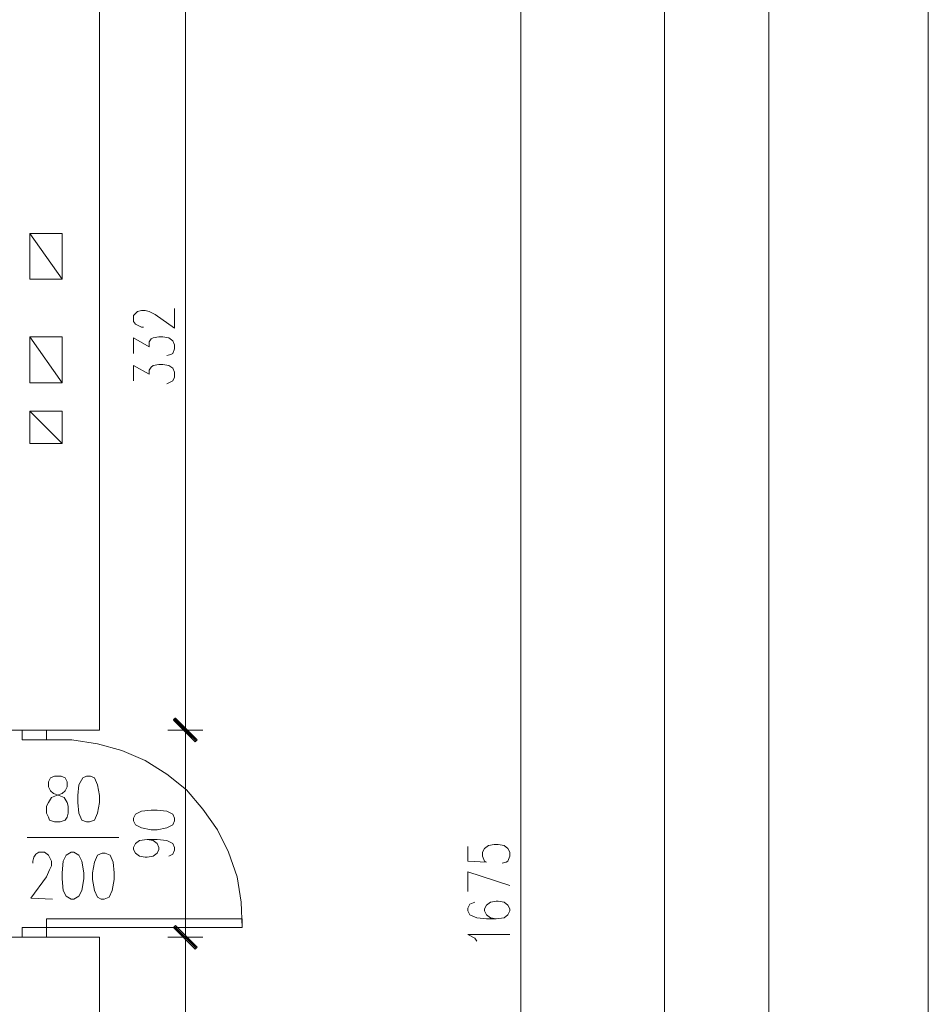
# Model space of a CAD drawing. Header units: inches. Extents: x -1441 to 3871, y -4351 to 2413.
# Tile 185 of 256: x -503 to -110, y -90 to 336. Entities that reach past the tile are written whole.
import ezdxf

# ---------------------------------------------------------------- set-up
doc = ezdxf.new("R2010")
doc.units = ezdxf.units.IN
doc.header["$MEASUREMENT"] = 0
for name, color, linetype in [('at_Entity', 7, 'Continuous'), ('at_Rect', 7, 'Continuous'), ('at_Solid', 7, 'Continuous')]:
    doc.layers.add(name, color=color, linetype=linetype)

msp = doc.modelspace()

# ---------------------------------------------------------------- hatches: boundary and pattern name
at = {"layer": 'at_Solid', "lineweight": 15}
for points in [[(-426.19171, 24.61079), (-436.35275, 33.50289), (-435.50361, 33.92269)], [(-435.50361, 33.92269), (-436.35275, 33.07832), (-426.19171, 24.61079)], [(-427.04085, 23.76642), (-426.19171, 24.61079), (-436.35275, 33.50289)], [(-436.35275, 33.07832), (-426.19171, 24.61079), (-427.04085, 23.76642)], [(-426.19171, -65.12592), (-436.35275, -56.6584), (-435.50361, -55.81403)], [(-435.50361, -55.81403), (-436.35275, -56.6584), (-426.19171, -65.12592)], [(-427.04085, -65.97029), (-426.19171, -65.12592), (-436.35275, -56.6584)], [(-436.35275, -56.6584), (-426.19171, -65.12592), (-427.04085, -65.97029)]]:
    msp.add_hatch(color=7, dxfattribs=at).paths.add_polyline_path(points)

# ---------------------------------------------------------------- linework, layer by layer
at = {"layer": 'at_Entity', "color": 7, "lineweight": 15}
for p, q in [((-223.85834, 795.85233), (-223.85834, -662.80938)), ((-178.5678, 795.85233), (-178.5678, -662.80938)), ((-286.08394, 790.31862), (-286.08394, -873.18571)), ((-109.57295, 380.15633), (-109.57295, -1159.32614)), ((-468.51981, 361.12228), (-468.51981, 28.84217)), ((-431.27223, 355.20694), (-431.27223, 34.77183)), ((-498.57358, 223.98172), (-498.57358, 243.87445)), ((-498.57358, 243.87445), (-484.60573, 243.87445)), ((-484.60573, 223.98172), (-498.57358, 243.87445)), ((-484.60573, 243.87445), (-484.60573, 223.98172)), ((-484.60573, 223.98172), (-498.57358, 223.98172)), ((-453.7076, 208.32037), (-452.85846, 209.16474)), ((-452.85846, 209.16474), (-452.0141, 210.01388)), ((-452.0141, 210.01388), (-450.32059, 210.43845)), ((-450.32059, 210.43845), (-448.62709, 210.43845)), ((-448.62709, 210.43845), (-446.93358, 210.01388)), ((-446.93358, 210.01388), (-444.39571, 208.74017)), ((-435.92818, 202.81529), (-435.92818, 211.28282)), ((-453.7076, 205.77773), (-453.7076, 208.32037)), ((-452.85846, 204.50879), (-453.7076, 205.77773)), ((-444.39571, 208.74017), (-435.92818, 202.81529)), ((-452.0141, 204.08422), (-452.85846, 204.50879)), ((-450.32059, 203.23986), (-452.0141, 204.08422)), ((-449.47145, 203.23986), (-450.32059, 203.23986)), ((-498.57358, 179.11098), (-498.57358, 199.00848)), ((-498.57358, 199.00848), (-484.60573, 199.00848)), ((-484.60573, 179.11098), (-498.57358, 199.00848)), ((-484.60573, 199.00848), (-484.60573, 179.11098)), ((-453.7076, 191.80989), (-453.7076, 198.58391)), ((-453.7076, 198.58391), (-446.93358, 194.77233)), ((-446.93358, 196.8904), (-446.08921, 198.15934)), ((-446.93358, 194.77233), (-446.93358, 196.8904)), ((-446.08921, 198.15934), (-445.24007, 198.58391)), ((-445.24007, 198.58391), (-442.7022, 199.00848)), ((-442.7022, 199.00848), (-441.0087, 199.00848)), ((-441.0087, 199.00848), (-438.46605, 198.58391)), ((-438.46605, 198.58391), (-436.77255, 197.31497)), ((-436.77255, 197.31497), (-435.92818, 195.62147)), ((-435.92818, 193.92796), (-436.77255, 191.80989)), ((-435.92818, 195.62147), (-435.92818, 193.92796)), ((-437.62168, 191.39009), (-439.31519, 190.96552)), ((-436.77255, 191.80989), (-437.62168, 191.39009)), ((-453.7076, 179.96012), (-453.7076, 186.72937)), ((-453.7076, 186.72937), (-446.93358, 182.92256)), ((-446.93358, 184.61606), (-446.08921, 185.885)), ((-446.93358, 182.92256), (-446.93358, 184.61606)), ((-446.08921, 185.885), (-445.24007, 186.72937)), ((-445.24007, 186.72937), (-442.7022, 187.15394)), ((-442.7022, 187.15394), (-441.0087, 187.15394)), ((-441.0087, 187.15394), (-438.46605, 186.72937)), ((-438.46605, 186.72937), (-436.77255, 185.46043)), ((-436.77255, 185.46043), (-435.92818, 183.76693)), ((-435.92818, 183.76693), (-435.92818, 181.65362)), ((-484.60573, 179.11098), (-498.57358, 179.11098)), ((-437.62168, 179.53555), (-439.31519, 178.68641)), ((-436.77255, 179.96012), (-437.62168, 179.53555)), ((-435.92818, 181.65362), (-436.77255, 179.96012)), ((-498.57358, 166.83664), (-484.60573, 166.83664)), ((-498.57358, 152.8688), (-498.57358, 166.83664)), ((-498.57358, 166.83664), (-484.60573, 152.8688)), ((-484.60573, 166.83664), (-484.60573, 152.8688)), ((-484.60573, 152.8688), (-498.57358, 152.8688)), ((-431.27223, 37.3097), (-431.27223, 20.80398)), ((-431.27223, 20.80398), (-431.27223, 37.3097)), ((-436.35275, 33.50289), (-435.50361, 33.92269)), ((-435.50361, 33.92269), (-436.35275, 33.07832)), ((-426.19171, 24.61079), (-436.35275, 33.50289)), ((-436.35275, 33.50289), (-427.04085, 23.76642)), ((-426.19171, 24.61079), (-436.35275, 33.50289)), ((-436.35275, 33.07832), (-426.19171, 24.61079)), ((-436.35275, 33.07832), (-426.19171, 24.61079)), ((-427.04085, 23.76642), (-436.35275, 33.07832)), ((-435.92818, 33.92269), (-426.61628, 24.18622)), ((-426.61628, 24.18622), (-435.92818, 33.50289)), ((-435.50361, 33.92269), (-426.19171, 24.61079)), ((-426.19171, 24.61079), (-435.50361, 33.92269)), ((-468.51981, 28.84217), (-513.81513, 28.84217)), ((-501.96059, 28.84217), (-491.37975, 28.84217)), ((-501.96059, 24.61079), (-501.96059, 28.84217)), ((-491.37975, 28.84217), (-491.37975, 24.61079)), ((-423.65384, 28.84217), (-438.89062, 28.84217)), ((-438.89062, 28.84217), (-423.65384, 28.84217)), ((-491.37975, 24.61079), (-501.96059, 24.61079)), ((-491.37975, 24.61079), (-480.37435, 24.61079)), ((-480.37435, 24.61079), (-469.36895, 22.91729)), ((-469.36895, 22.91729), (-458.78335, 19.95484)), ((-431.27223, 23.34185), (-431.27223, -55.38946)), ((-427.04085, 23.76642), (-426.19171, 24.61079)), ((-426.19171, 24.61079), (-427.04085, 23.76642)), ((-458.78335, 19.95484), (-448.62709, 15.72346)), ((-448.62709, 15.72346), (-439.31519, 9.79858)), ((-487.99274, 8.94944), (-489.68625, 8.10507)), ((-485.0303, 8.94944), (-487.99274, 8.94944)), ((-483.3368, 8.10507), (-485.0303, 8.94944)), ((-474.0249, 8.94944), (-475.7184, 8.10507)), ((-472.33139, 8.94944), (-474.0249, 8.94944)), ((-470.63789, 8.10507), (-472.33139, 8.94944)), ((-439.31519, 9.79858), (-430.84766, 3.02456)), ((-489.68625, 8.10507), (-490.53539, 6.41157)), ((-490.53539, 6.41157), (-490.53539, 4.29349)), ((-490.53539, 4.29349), (-489.68625, 2.59999)), ((-482.49243, 6.41157), (-483.3368, 8.10507)), ((-483.3368, 2.59999), (-482.49243, 4.29349)), ((-482.49243, 4.29349), (-482.49243, 6.41157)), ((-477.41191, 5.13786), (-477.83171, 0.48668)), ((-475.7184, 8.10507), (-477.41191, 5.13786)), ((-469.36895, 5.13786), (-470.63789, 8.10507)), ((-468.51981, 0.48668), (-469.36895, 5.13786)), ((-489.68625, 2.59999), (-488.41731, 1.33105)), ((-489.26168, -0.36245), (-487.14838, 0.48668)), ((-488.41731, 1.33105), (-485.87467, 0.48668)), ((-487.14838, 0.48668), (-484.60573, 1.33105)), ((-485.87467, 0.48668), (-483.76136, -0.36245)), ((-484.60573, 1.33105), (-483.3368, 2.59999)), ((-477.83171, 0.48668), (-477.83171, -2.48053)), ((-468.51981, -2.48053), (-468.51981, 0.48668)), ((-430.84766, 3.02456), (-423.65384, -5.44297)), ((-491.37975, -4.17403), (-490.53539, -2.48053)), ((-491.37975, -7.13648), (-491.37975, -4.17403)), ((-490.53539, -2.48053), (-489.26168, -0.36245)), ((-483.76136, -0.36245), (-482.49243, -2.48053)), ((-482.49243, -2.48053), (-482.06786, -4.17403)), ((-482.06786, -4.17403), (-482.06786, -7.13648)), ((-477.83171, -2.48053), (-477.41191, -7.13648)), ((-469.36895, -7.13648), (-468.51981, -2.48053)), ((-490.53539, -8.82998), (-491.37975, -7.13648)), ((-482.06786, -7.13648), (-482.49243, -8.82998)), ((-477.41191, -7.13648), (-476.14297, -10.09892)), ((-470.63789, -10.09892), (-469.36895, -7.13648)), ((-452.85846, -7.55627), (-453.7076, -9.24978)), ((-450.32059, -6.28734), (-452.85846, -7.55627)), ((-446.08921, -5.86277), (-450.32059, -6.28734)), ((-443.54657, -5.86277), (-446.08921, -5.86277)), ((-439.31519, -6.28734), (-443.54657, -5.86277)), ((-436.77255, -7.55627), (-439.31519, -6.28734)), ((-435.92818, -9.24978), (-436.77255, -7.55627)), ((-423.65384, -5.44297), (-417.30439, -14.3303)), ((-490.11082, -10.09892), (-490.53539, -8.82998)), ((-487.99274, -10.94329), (-490.11082, -10.09892)), ((-485.45487, -10.94329), (-487.99274, -10.94329)), ((-483.3368, -10.09892), (-485.45487, -10.94329)), ((-482.49243, -8.82998), (-483.3368, -10.09892)), ((-476.14297, -10.09892), (-474.0249, -10.94329)), ((-474.0249, -10.94329), (-472.75596, -10.94329)), ((-472.75596, -10.94329), (-470.63789, -10.09892)), ((-453.7076, -9.24978), (-453.7076, -10.51872)), ((-453.7076, -10.51872), (-452.85846, -12.21699)), ((-452.85846, -12.21699), (-450.32059, -13.48593)), ((-439.31519, -13.48593), (-436.77255, -12.21699)), ((-436.77255, -12.21699), (-435.92818, -10.51872)), ((-435.92818, -10.51872), (-435.92818, -9.24978)), ((-450.32059, -13.48593), (-446.08921, -14.3303)), ((-446.08921, -14.3303), (-443.54657, -14.3303)), ((-443.54657, -14.3303), (-439.31519, -13.48593)), ((-417.30439, -14.3303), (-412.64844, -24.06676)), ((-499.84251, -17.71731), (-460.05706, -17.71731)), ((-453.7076, -21.94869), (-452.85846, -20.25518)), ((-452.85846, -20.25518), (-451.16973, -18.98624)), ((-451.16973, -18.98624), (-447.77795, -18.56168)), ((-447.77795, -18.56168), (-445.24007, -18.98624)), ((-447.77795, -18.56168), (-443.54657, -18.56168)), ((-445.24007, -18.98624), (-443.54657, -20.25518)), ((-443.54657, -18.56168), (-439.31519, -18.98624)), ((-443.54657, -20.25518), (-442.7022, -21.94869)), ((-439.31519, -18.98624), (-436.77255, -20.25518)), ((-436.77255, -20.25518), (-435.92818, -21.94869)), ((-301.74529, -22.37326), (-300.05178, -21.10432)), ((-300.05178, -21.10432), (-297.51391, -20.67975)), ((-297.51391, -20.67975), (-295.8204, -20.67975)), ((-295.8204, -20.67975), (-293.27776, -21.10432)), ((-293.27776, -21.10432), (-291.58902, -22.37326)), ((-496.88007, -26.18484), (-496.0357, -24.91113)), ((-496.0357, -24.91113), (-494.76677, -24.06676)), ((-494.76677, -24.06676), (-492.22412, -24.06676)), ((-492.22412, -24.06676), (-490.53539, -25.3357)), ((-490.53539, -25.3357), (-490.11082, -26.18484)), ((-482.91223, -25.3357), (-484.18116, -27.87357)), ((-480.79892, -24.06676), (-482.91223, -25.3357)), ((-479.52521, -24.06676), (-480.79892, -24.06676)), ((-477.41191, -25.3357), (-479.52521, -24.06676)), ((-476.14297, -27.87357), (-477.41191, -25.3357)), ((-469.36895, -25.3357), (-470.63789, -28.29814)), ((-467.25088, -24.49133), (-469.36895, -25.3357)), ((-465.98194, -24.49133), (-467.25088, -24.49133)), ((-463.86387, -25.3357), (-465.98194, -24.49133)), ((-462.59493, -28.29814), (-463.86387, -25.3357)), ((-453.7076, -22.79783), (-453.7076, -21.94869)), ((-452.85846, -24.49133), (-453.7076, -22.79783)), ((-451.16973, -25.76027), (-452.85846, -24.49133)), ((-443.54657, -24.49133), (-445.24007, -25.76027)), ((-442.7022, -22.79783), (-443.54657, -24.49133)), ((-442.7022, -21.94869), (-442.7022, -22.79783)), ((-436.77255, -24.91113), (-438.46605, -25.76027)), ((-435.92818, -23.22239), (-436.77255, -24.91113)), ((-435.92818, -21.94869), (-435.92818, -23.22239)), ((-412.64844, -24.06676), (-408.83686, -34.64759)), ((-308.94388, -21.52412), (-308.94388, -27.87357)), ((-302.59443, -24.06676), (-301.74529, -22.37326)), ((-302.59443, -25.76027), (-302.59443, -24.06676)), ((-291.58902, -22.37326), (-290.73989, -24.06676)), ((-290.73989, -24.06676), (-290.73989, -25.76027)), ((-497.30464, -27.87357), (-496.88007, -26.18484)), ((-497.30464, -28.72271), (-497.30464, -27.87357)), ((-490.11082, -26.18484), (-489.26168, -27.87357)), ((-489.26168, -27.87357), (-489.26168, -29.99165)), ((-484.18116, -27.87357), (-484.60573, -32.95409)), ((-475.29384, -32.95409), (-476.14297, -27.87357)), ((-470.63789, -28.29814), (-471.48703, -32.95409)), ((-462.17513, -32.95409), (-462.59493, -28.29814)), ((-448.62709, -26.18484), (-451.16973, -25.76027)), ((-447.77795, -26.18484), (-448.62709, -26.18484)), ((-445.24007, -25.76027), (-447.77795, -26.18484)), ((-308.94388, -27.87357), (-300.90092, -28.29814)), ((-301.74529, -27.87357), (-302.59443, -25.76027)), ((-300.90092, -28.29814), (-301.74529, -27.87357)), ((-292.43339, -28.29814), (-294.1269, -28.72271)), ((-291.58902, -27.87357), (-292.43339, -28.29814)), ((-290.73989, -25.76027), (-291.58902, -27.87357)), ((-490.11082, -31.68515), (-491.37975, -34.64759)), ((-489.26168, -29.99165), (-490.11082, -31.68515)), ((-484.60573, -32.95409), (-484.60573, -35.49673)), ((-475.29384, -35.49673), (-475.29384, -32.95409)), ((-471.48703, -32.95409), (-471.48703, -35.91653)), ((-462.17513, -35.91653), (-462.17513, -32.95409)), ((-308.94388, -40.99705), (-308.94388, -32.53429)), ((-308.94388, -32.53429), (-290.73989, -38.45917)), ((-491.37975, -34.64759), (-498.15378, -43.95949)), ((-484.60573, -35.49673), (-484.18116, -40.57248)), ((-476.14297, -40.57248), (-475.29384, -35.49673)), ((-471.48703, -35.91653), (-470.63789, -40.57248)), ((-463.0195, -40.57248), (-462.17513, -35.91653)), ((-408.83686, -34.64759), (-407.14335, -45.653)), ((-484.18116, -40.57248), (-482.91223, -43.11512)), ((-477.41191, -43.11512), (-476.14297, -40.57248)), ((-470.63789, -40.57248), (-469.36895, -43.53969)), ((-464.28843, -43.53969), (-463.0195, -40.57248)), ((-498.15378, -43.95949), (-488.83711, -44.38406)), ((-482.91223, -43.11512), (-480.79892, -44.38406)), ((-480.79892, -44.38406), (-479.52521, -44.38406)), ((-479.52521, -44.38406), (-477.41191, -43.11512)), ((-469.36895, -43.53969), (-467.67545, -44.38406)), ((-467.67545, -44.38406), (-466.40651, -44.38406)), ((-466.40651, -44.38406), (-464.28843, -43.53969)), ((-407.14335, -45.653), (-406.71878, -56.6584)), ((-308.09474, -46.50213), (-308.94388, -48.19564)), ((-305.97667, -45.653), (-308.09474, -46.50213)), ((-299.20741, -45.653), (-300.90092, -46.92193)), ((-296.66477, -45.2332), (-299.20741, -45.653)), ((-295.8204, -45.2332), (-296.66477, -45.2332)), ((-293.27776, -45.653), (-295.8204, -45.2332)), ((-291.58902, -46.92193), (-293.27776, -45.653)), ((-308.94388, -48.19564), (-308.94388, -49.46458)), ((-308.94388, -49.46458), (-308.09474, -51.15808)), ((-300.90092, -46.92193), (-301.74529, -48.61544)), ((-301.74529, -48.61544), (-301.74529, -49.46458)), ((-301.74529, -49.46458), (-300.90092, -51.15808)), ((-290.73989, -48.61544), (-291.58902, -46.92193)), ((-291.58902, -51.15808), (-290.73989, -49.46458)), ((-290.73989, -49.46458), (-290.73989, -48.61544)), ((-431.27223, -52.85159), (-431.27223, -69.3573)), ((-431.27223, -69.3573), (-431.27223, -52.85159)), ((-308.09474, -51.15808), (-305.1323, -52.42702)), ((-305.1323, -52.42702), (-300.90092, -52.85159)), ((-300.90092, -51.15808), (-299.20741, -52.42702)), ((-300.90092, -52.85159), (-296.66477, -52.85159)), ((-299.20741, -52.42702), (-296.66477, -52.85159)), ((-296.66477, -52.85159), (-293.27776, -52.42702)), ((-293.27776, -52.42702), (-291.58902, -51.15808)), ((-491.37975, -56.6584), (-501.96059, -56.6584)), ((-501.96059, -56.6584), (-501.96059, -60.88978)), ((-491.37975, -60.88978), (-491.37975, -56.6584)), ((-436.35275, -56.6584), (-435.50361, -55.81403)), ((-435.50361, -55.81403), (-436.35275, -56.6584)), ((-426.19171, -65.12592), (-436.35275, -56.6584)), ((-436.35275, -56.6584), (-427.04085, -65.97029)), ((-426.19171, -65.12592), (-436.35275, -56.6584)), ((-436.35275, -56.6584), (-426.19171, -65.12592)), ((-436.35275, -56.6584), (-426.19171, -65.12592)), ((-427.04085, -65.97029), (-436.35275, -56.6584)), ((-435.92818, -56.2386), (-426.61628, -65.55049)), ((-426.61628, -65.55049), (-435.92818, -56.2386)), ((-435.50361, -55.81403), (-426.19171, -65.12592)), ((-426.19171, -65.12592), (-435.50361, -55.81403)), ((-305.97667, -61.31912), (-308.94388, -59.62084)), ((-308.94388, -59.62084), (-290.73989, -59.62084)), ((-1011.60083, -60.88978), (-468.51981, -60.88978)), ((-501.96059, -60.88978), (-491.37975, -60.88978)), ((-468.51981, -60.88978), (-468.51981, -676.77722)), ((-423.65384, -60.88978), (-438.89062, -60.88978)), ((-438.89062, -60.88978), (-423.65384, -60.88978)), ((-305.1323, -62.58805), (-305.97667, -61.31912)), ((-431.27223, -66.39486), (-431.27223, -644.18559)), ((-427.04085, -65.97029), (-426.19171, -65.12592)), ((-426.19171, -65.12592), (-427.04085, -65.97029))]:
    msp.add_line(p, q, dxfattribs=at)
at = {"layer": 'at_Rect', "color": 7, "lineweight": 15}
for p, q in [((-406.72117, -52.84764), (-491.37975, -52.84764)), ((-491.37975, -56.6584), (-491.37975, -52.84764)), ((-406.72117, -52.84764), (-406.72117, -56.6584)), ((-491.37975, -56.6584), (-406.72117, -56.6584))]:
    msp.add_line(p, q, dxfattribs=at)

doc.saveas('drawing.dxf')
